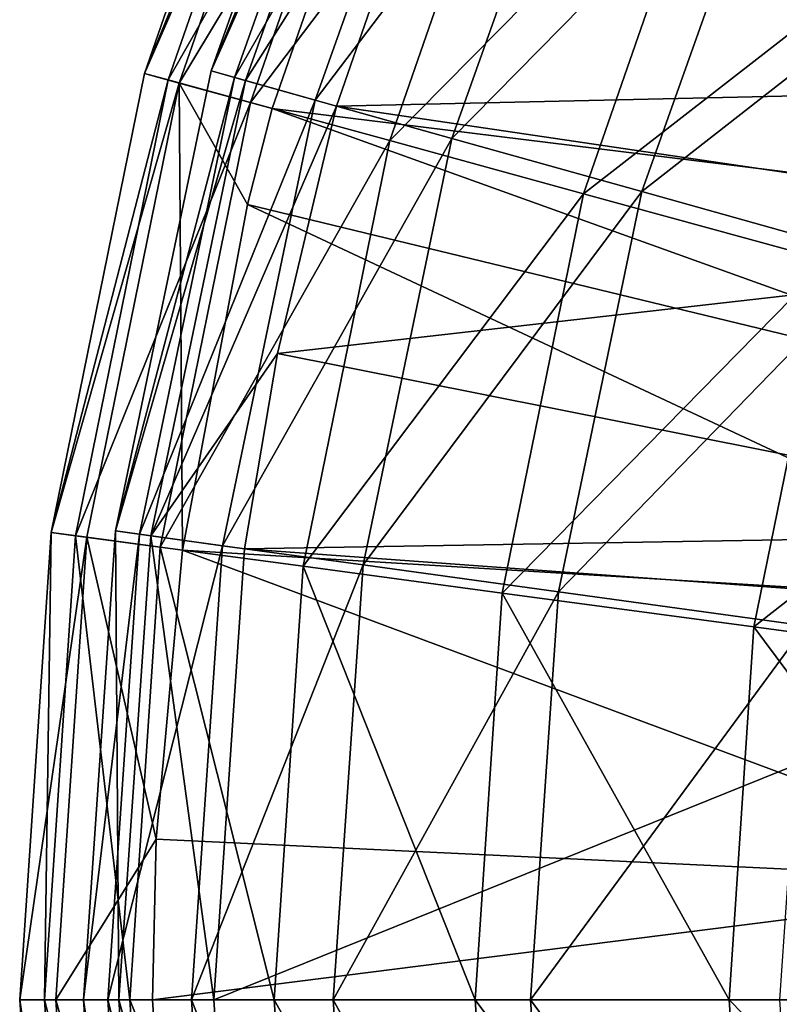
# Model space of a CAD drawing. Extents: x 1 to 221, y -110 to 110.
# Tile 44 of 85: x 1 to 25, y 0 to 31. Entities that reach past the tile are written whole.
import ezdxf

# ---------------------------------------------------------------- set-up
doc = ezdxf.new("R2010")
doc.units = 0
doc.header["$LTSCALE"] = 25.4
doc.layers.get('0').update_dxf_attribs({"color": 13, "linetype": 'CONTINUOUS'})

# ---------------------------------------------------------------- blocks, each defined once
blk = doc.blocks.new('CAMELEON-PEAR-S-8534_STL_1')
at = {"color": 254}
mesh = blk.add_polyface(dxfattribs=at)
corners = [(10.882, 42.497, 125.818), (5.018, 29.059, 111.36), (6.112, 28.759, 125.818), (9.837, 42.94, 111.36)]
mesh.append_faces([[corners[k] for k in face] for face in [(0, 1, 2), (1, 0, 3)]], dxfattribs={"vtx0": -1, "color": 254})
mesh = blk.add_polyface(dxfattribs=at)
corners = [(5.018, 29.059, 111.36), (10.553, 42.636, 96.879), (5.767, 28.854, 96.879), (9.837, 42.94, 111.36)]
mesh.append_faces([[corners[k] for k in face] for face in [(0, 1, 2), (1, 0, 3)]], dxfattribs={"vtx0": -1, "color": 254})
mesh = blk.add_polyface(dxfattribs=at)
corners = [(7.114, 29.136, 111.336), (13.072, 42.58, 125.53), (8.187, 28.835, 125.53), (12.05, 43.024, 111.336)]
mesh.append_faces([[corners[k] for k in face] for face in [(0, 1, 2), (1, 0, 3)]], dxfattribs={"vtx0": -1, "color": 254})
mesh = blk.add_polyface(dxfattribs=at)
corners = [(12.749, 42.72, 97.118), (7.114, 29.136, 111.336), (7.848, 28.93, 97.118), (12.05, 43.024, 111.336)]
mesh.append_faces([[corners[k] for k in face] for face in [(0, 1, 2), (1, 0, 3)]], dxfattribs={"vtx0": -1, "color": 254})
mesh = blk.add_polyface(dxfattribs=at)
corners = [(5.767, 28.854, 96.879), (13.015, 41.592, 82.626), (8.347, 28.147, 82.626), (10.553, 42.636, 96.879)]
mesh.append_faces([[corners[k] for k in face] for face in [(0, 1, 2), (1, 0, 3)]], dxfattribs={"vtx0": -1, "color": 254})
mesh = blk.add_polyface(dxfattribs=at)
corners = [(15.158, 41.674, 83.124), (7.848, 28.93, 97.118), (10.377, 28.221, 83.124), (12.749, 42.72, 97.118)]
mesh.append_faces([[corners[k] for k in face] for face in [(0, 1, 2), (1, 0, 3)]], dxfattribs={"vtx0": -1, "color": 254})
mesh = blk.add_polyface(dxfattribs=at)
corners = [(13.669, 41.315, 140), (6.112, 28.759, 125.818), (9.031, 27.96, 140), (10.882, 42.497, 125.818)]
mesh.append_faces([[corners[k] for k in face] for face in [(0, 1, 2), (1, 0, 3)]], dxfattribs={"vtx0": -1, "color": 254})
mesh = blk.add_polyface(dxfattribs=at)
corners = [(13.072, 42.58, 125.53), (15.105, 39.763, 139.455), (8.187, 28.835, 125.53)]
mesh.append_faces([[corners[k] for k in face] for face in [(0, 1, 2)]], dxfattribs={"color": 254})
mesh = blk.add_polyface(dxfattribs=at)
corners = [(8.347, 28.147, 82.626), (17.183, 39.825, 68.849), (12.713, 26.951, 68.849), (13.015, 41.592, 82.626)]
mesh.append_faces([[corners[k] for k in face] for face in [(0, 1, 2), (1, 0, 3)]], dxfattribs={"vtx0": -1, "color": 254})
mesh = blk.add_polyface(dxfattribs=at)
corners = [(19.235, 39.903, 69.597), (10.377, 28.221, 83.124), (14.657, 27.022, 69.597), (15.158, 41.674, 83.124)]
mesh.append_faces([[corners[k] for k in face] for face in [(0, 1, 2), (1, 0, 3)]], dxfattribs={"vtx0": -1, "color": 254})
mesh = blk.add_polyface(dxfattribs=at)
corners = [(15.797, 41.396, 139.455), (41.77, 28.718, 241.273), (15.105, 39.763, 139.455)]
mesh.append_faces([[corners[k] for k in face] for face in [(0, 1, 2)]], dxfattribs={"color": 254})
mesh = blk.add_polyface(dxfattribs=at)
corners = [(15.797, 41.396, 139.455), (44.654, 34.874, 241.273), (41.77, 28.718, 241.273)]
mesh.append_faces([[corners[k] for k in face] for face in [(0, 1, 2)]], dxfattribs={"color": 254})
mesh = blk.add_polyface(dxfattribs=at)
corners = [(13.669, 41.315, 140), (9.031, 27.96, 140), (38.095, 24.373, 241.818)]
mesh.append_faces([[corners[k] for k in face] for face in [(0, 1, 2)]], dxfattribs={"color": 254})
mesh = blk.add_polyface(dxfattribs=at)
corners = [(13.669, 41.315, 140), (38.095, 24.373, 241.818), (41.089, 31.973, 241.818)]
mesh.append_faces([[corners[k] for k in face] for face in [(0, 1, 2)]], dxfattribs={"color": 254})
mesh = blk.add_polyface(dxfattribs=at)
corners = [(24.908, 37.439, 56.773), (14.657, 27.022, 69.597), (20.613, 25.354, 56.773), (19.235, 39.903, 69.597)]
mesh.append_faces([[corners[k] for k in face] for face in [(0, 1, 2), (1, 0, 3)]], dxfattribs={"vtx0": -1, "color": 254})
mesh = blk.add_polyface(dxfattribs=at)
corners = [(15.105, 39.763, 139.455), (11.048, 28.033, 139.455), (8.187, 28.835, 125.53)]
mesh.append_faces([[corners[k] for k in face] for face in [(0, 1, 2)]], dxfattribs={"color": 254})
mesh = blk.add_polyface(dxfattribs=at)
corners = [(15.105, 39.763, 139.455), (41.77, 28.718, 241.273), (11.048, 28.033, 139.455)]
mesh.append_faces([[corners[k] for k in face] for face in [(0, 1, 2)]], dxfattribs={"color": 254})
mesh = blk.add_polyface(dxfattribs=at)
corners = [(12.713, 26.951, 68.849), (22.983, 37.365, 55.787), (18.789, 25.287, 55.787), (17.183, 39.825, 68.849)]
mesh.append_faces([[corners[k] for k in face] for face in [(0, 1, 2), (1, 0, 3)]], dxfattribs={"vtx0": -1, "color": 254})
mesh = blk.add_polyface(dxfattribs=at)
corners = [(32.079, 34.324, 44.874), (20.613, 25.354, 56.773), (28.142, 23.244, 44.874), (24.908, 37.439, 56.773)]
mesh.append_faces([[corners[k] for k in face] for face in [(0, 1, 2), (1, 0, 3)]], dxfattribs={"vtx0": -1, "color": 254})
mesh = blk.add_polyface(dxfattribs=at)
corners = [(18.789, 25.287, 55.787), (30.314, 34.257, 43.668), (26.469, 23.183, 43.668), (22.983, 37.365, 55.787)]
mesh.append_faces([[corners[k] for k in face] for face in [(0, 1, 2), (1, 0, 3)]], dxfattribs={"vtx0": -1, "color": 254})
mesh = blk.add_polyface(dxfattribs=at)
corners = [(6.112, 28.759, 125.818), (2.091, 14.66, 111.36), (3.216, 14.509, 125.818), (5.018, 29.059, 111.36)]
mesh.append_faces([[corners[k] for k in face] for face in [(0, 1, 2), (1, 0, 3)]], dxfattribs={"vtx0": -1, "color": 254})
mesh = blk.add_polyface(dxfattribs=at)
corners = [(2.091, 14.66, 111.36), (5.767, 28.854, 96.879), (2.861, 14.557, 96.879), (5.018, 29.059, 111.36)]
mesh.append_faces([[corners[k] for k in face] for face in [(0, 1, 2), (1, 0, 3)]], dxfattribs={"vtx0": -1, "color": 254})
mesh = blk.add_polyface(dxfattribs=at)
corners = [(4.115, 14.705, 111.336), (8.187, 28.835, 125.53), (5.219, 14.553, 125.53), (7.114, 29.136, 111.336)]
mesh.append_faces([[corners[k] for k in face] for face in [(0, 1, 2), (1, 0, 3)]], dxfattribs={"vtx0": -1, "color": 254})
mesh = blk.add_polyface(dxfattribs=at)
corners = [(7.848, 28.93, 97.118), (4.115, 14.705, 111.336), (4.871, 14.601, 97.118), (7.114, 29.136, 111.336)]
mesh.append_faces([[corners[k] for k in face] for face in [(0, 1, 2), (1, 0, 3)]], dxfattribs={"vtx0": -1, "color": 254})
mesh = blk.add_polyface(dxfattribs=at)
corners = [(2.861, 14.557, 96.879), (8.347, 28.147, 82.626), (5.512, 14.2, 82.626), (5.767, 28.854, 96.879)]
mesh.append_faces([[corners[k] for k in face] for face in [(0, 1, 2), (1, 0, 3)]], dxfattribs={"vtx0": -1, "color": 254})
mesh = blk.add_polyface(dxfattribs=at)
corners = [(6.112, 28.759, 125.818), (3.216, 14.509, 125.818), (6.215, 14.106, 140)]
mesh.append_faces([[corners[k] for k in face] for face in [(0, 1, 2)]], dxfattribs={"color": 254})
mesh = blk.add_polyface(dxfattribs=at)
corners = [(10.377, 28.221, 83.124), (4.871, 14.601, 97.118), (7.473, 14.243, 83.124), (7.848, 28.93, 97.118)]
mesh.append_faces([[corners[k] for k in face] for face in [(0, 1, 2), (1, 0, 3)]], dxfattribs={"vtx0": -1, "color": 254})
mesh = blk.add_polyface(dxfattribs=at)
corners = [(8.187, 28.835, 125.53), (11.048, 28.033, 139.455), (5.219, 14.553, 125.53)]
mesh.append_faces([[corners[k] for k in face] for face in [(0, 1, 2)]], dxfattribs={"color": 254})
mesh = blk.add_polyface(dxfattribs=at)
corners = [(6.112, 28.759, 125.818), (6.215, 14.106, 140), (8.254, 24.95, 140)]
mesh.append_faces([[corners[k] for k in face] for face in [(0, 1, 2)]], dxfattribs={"color": 254})
mesh = blk.add_polyface(dxfattribs=at)
corners = [(6.112, 28.759, 125.818), (8.254, 24.95, 140), (9.031, 27.96, 140)]
mesh.append_faces([[corners[k] for k in face] for face in [(0, 1, 2)]], dxfattribs={"color": 254})
mesh = blk.add_polyface(dxfattribs=at)
corners = [(41.77, 28.718, 241.273), (39.92, 23.764, 241.273), (11.048, 28.033, 139.455)]
mesh.append_faces([[corners[k] for k in face] for face in [(0, 1, 2)]], dxfattribs={"color": 254})
mesh = blk.add_polyface(dxfattribs=at)
corners = [(5.512, 14.2, 82.626), (12.713, 26.951, 68.849), (9.998, 13.597, 68.849), (8.347, 28.147, 82.626)]
mesh.append_faces([[corners[k] for k in face] for face in [(0, 1, 2), (1, 0, 3)]], dxfattribs={"vtx0": -1, "color": 254})
mesh = blk.add_polyface(dxfattribs=at)
corners = [(14.657, 27.022, 69.597), (7.473, 14.243, 83.124), (11.876, 13.638, 69.597), (10.377, 28.221, 83.124)]
mesh.append_faces([[corners[k] for k in face] for face in [(0, 1, 2), (1, 0, 3)]], dxfattribs={"vtx0": -1, "color": 254})
mesh = blk.add_polyface(dxfattribs=at)
corners = [(11.048, 28.033, 139.455), (9.192, 20.271, 139.455), (5.219, 14.553, 125.53)]
mesh.append_faces([[corners[k] for k in face] for face in [(0, 1, 2)]], dxfattribs={"color": 254})
mesh = blk.add_polyface(dxfattribs=at)
corners = [(9.031, 27.96, 140), (8.254, 24.95, 140), (36.303, 18.146, 241.818)]
mesh.append_faces([[corners[k] for k in face] for face in [(0, 1, 2)]], dxfattribs={"color": 254})
mesh = blk.add_polyface(dxfattribs=at)
corners = [(9.031, 27.96, 140), (36.303, 18.146, 241.818), (38.095, 24.373, 241.818)]
mesh.append_faces([[corners[k] for k in face] for face in [(0, 1, 2)]], dxfattribs={"color": 254})
mesh = blk.add_polyface(dxfattribs=at)
corners = [(11.048, 28.033, 139.455), (39.92, 23.764, 241.273), (9.192, 20.271, 139.455)]
mesh.append_faces([[corners[k] for k in face] for face in [(0, 1, 2)]], dxfattribs={"color": 254})
mesh = blk.add_polyface(dxfattribs=at)
corners = [(9.998, 13.597, 68.849), (18.789, 25.287, 55.787), (16.242, 12.757, 55.787), (12.713, 26.951, 68.849)]
mesh.append_faces([[corners[k] for k in face] for face in [(0, 1, 2), (1, 0, 3)]], dxfattribs={"vtx0": -1, "color": 254})
mesh = blk.add_polyface(dxfattribs=at)
corners = [(20.613, 25.354, 56.773), (11.876, 13.638, 69.597), (18.004, 12.796, 56.773), (14.657, 27.022, 69.597)]
mesh.append_faces([[corners[k] for k in face] for face in [(0, 1, 2), (1, 0, 3)]], dxfattribs={"vtx0": -1, "color": 254})
mesh = blk.add_polyface(dxfattribs=at)
corners = [(28.142, 23.244, 44.874), (18.004, 12.796, 56.773), (25.749, 11.731, 44.874), (20.613, 25.354, 56.773)]
mesh.append_faces([[corners[k] for k in face] for face in [(0, 1, 2), (1, 0, 3)]], dxfattribs={"vtx0": -1, "color": 254})
mesh = blk.add_polyface(dxfattribs=at)
corners = [(16.242, 12.757, 55.787), (26.469, 23.183, 43.668), (24.134, 11.696, 43.668), (18.789, 25.287, 55.787)]
mesh.append_faces([[corners[k] for k in face] for face in [(0, 1, 2), (1, 0, 3)]], dxfattribs={"vtx0": -1, "color": 254})
mesh = blk.add_polyface(dxfattribs=at)
corners = [(8.254, 24.95, 140), (6.215, 14.106, 140), (35.13, 12.346, 241.818)]
mesh.append_faces([[corners[k] for k in face] for face in [(0, 1, 2)]], dxfattribs={"color": 254})
mesh = blk.add_polyface(dxfattribs=at)
corners = [(8.254, 24.95, 140), (35.13, 12.346, 241.818), (36.303, 18.146, 241.818)]
mesh.append_faces([[corners[k] for k in face] for face in [(0, 1, 2)]], dxfattribs={"color": 254})
mesh = blk.add_polyface(dxfattribs=at)
corners = [(39.92, 23.764, 241.273), (37.5, 14.64, 241.273), (9.192, 20.271, 139.455)]
mesh.append_faces([[corners[k] for k in face] for face in [(0, 1, 2)]], dxfattribs={"color": 254})
mesh = blk.add_polyface(dxfattribs=at)
corners = [(24.134, 11.696, 43.668), (35.621, 20.676, 32.701), (33.538, 10.431, 32.701), (26.469, 23.183, 43.668)]
mesh.append_faces([[corners[k] for k in face] for face in [(0, 1, 2), (1, 0, 3)]], dxfattribs={"vtx0": -1, "color": 254})
mesh = blk.add_polyface(dxfattribs=at)
corners = [(9.192, 20.271, 139.455), (8.163, 14.149, 139.455), (5.219, 14.553, 125.53)]
mesh.append_faces([[corners[k] for k in face] for face in [(0, 1, 2)]], dxfattribs={"color": 254})
mesh = blk.add_polyface(dxfattribs=at)
corners = [(9.192, 20.271, 139.455), (37.5, 14.64, 241.273), (8.163, 14.149, 139.455)]
mesh.append_faces([[corners[k] for k in face] for face in [(0, 1, 2)]], dxfattribs={"color": 254})
mesh = blk.add_polyface(dxfattribs=at)
corners = [(3.216, 14.509, 125.818), (1.109, 0, 111.36), (2.244, 0, 125.818), (2.091, 14.66, 111.36)]
mesh.append_faces([[corners[k] for k in face] for face in [(0, 1, 2), (1, 0, 3)]], dxfattribs={"vtx0": -1, "color": 254})
mesh = blk.add_polyface(dxfattribs=at)
corners = [(2.091, 14.66, 111.36), (1.886, 0, 96.879), (1.109, 0, 111.36), (2.861, 14.557, 96.879)]
mesh.append_faces([[corners[k] for k in face] for face in [(0, 1, 2), (1, 0, 3)]], dxfattribs={"vtx0": -1, "color": 254})
mesh = blk.add_polyface(dxfattribs=at)
corners = [(2.861, 14.557, 96.879), (4.561, 0, 82.626), (1.886, 0, 96.879), (5.512, 14.2, 82.626)]
mesh.append_faces([[corners[k] for k in face] for face in [(0, 1, 2), (1, 0, 3)]], dxfattribs={"vtx0": -1, "color": 254})
mesh = blk.add_polyface(dxfattribs=at)
corners = [(4.115, 14.705, 111.336), (4.223, 0, 125.53), (3.109, 0, 111.336), (5.219, 14.553, 125.53)]
mesh.append_faces([[corners[k] for k in face] for face in [(0, 1, 2), (1, 0, 3)]], dxfattribs={"vtx0": -1, "color": 254})
mesh = blk.add_polyface(dxfattribs=at)
corners = [(4.871, 14.601, 97.118), (3.109, 0, 111.336), (3.872, 0, 97.118), (4.115, 14.705, 111.336)]
mesh.append_faces([[corners[k] for k in face] for face in [(0, 1, 2), (1, 0, 3)]], dxfattribs={"vtx0": -1, "color": 254})
mesh = blk.add_polyface(dxfattribs=at)
corners = [(7.473, 14.243, 83.124), (3.872, 0, 97.118), (6.499, 0, 83.124), (4.871, 14.601, 97.118)]
mesh.append_faces([[corners[k] for k in face] for face in [(0, 1, 2), (1, 0, 3)]], dxfattribs={"vtx0": -1, "color": 254})
mesh = blk.add_polyface(dxfattribs=at)
corners = [(5.219, 14.553, 125.53), (7.195, 0, 139.455), (4.223, 0, 125.53), (8.163, 14.149, 139.455)]
mesh.append_faces([[corners[k] for k in face] for face in [(0, 1, 2), (1, 0, 3)]], dxfattribs={"vtx0": -1, "color": 254})
mesh = blk.add_polyface(dxfattribs=at)
corners = [(37.5, 14.64, 241.273), (37.03, 12.038, 241.273), (8.163, 14.149, 139.455)]
mesh.append_faces([[corners[k] for k in face] for face in [(0, 1, 2)]], dxfattribs={"color": 254})
mesh = blk.add_polyface(dxfattribs=at)
corners = [(3.216, 14.509, 125.818), (2.244, 0, 125.818), (5.391, 5.036, 140)]
mesh.append_faces([[corners[k] for k in face] for face in [(0, 1, 2)]], dxfattribs={"color": 254})
mesh = blk.add_polyface(dxfattribs=at)
corners = [(3.216, 14.509, 125.818), (5.391, 5.036, 140), (6.215, 14.106, 140)]
mesh.append_faces([[corners[k] for k in face] for face in [(0, 1, 2)]], dxfattribs={"color": 254})
mesh = blk.add_polyface(dxfattribs=at)
corners = [(11.876, 13.638, 69.597), (6.499, 0, 83.124), (10.943, 0, 69.597), (7.473, 14.243, 83.124)]
mesh.append_faces([[corners[k] for k in face] for face in [(0, 1, 2), (1, 0, 3)]], dxfattribs={"vtx0": -1, "color": 254})
mesh = blk.add_polyface(dxfattribs=at)
corners = [(5.512, 14.2, 82.626), (9.088, 0, 68.849), (4.561, 0, 82.626), (9.998, 13.597, 68.849)]
mesh.append_faces([[corners[k] for k in face] for face in [(0, 1, 2), (1, 0, 3)]], dxfattribs={"vtx0": -1, "color": 254})
mesh = blk.add_polyface(dxfattribs=at)
corners = [(6.215, 14.106, 140), (5.391, 5.036, 140), (34.221, 3.662, 241.818)]
mesh.append_faces([[corners[k] for k in face] for face in [(0, 1, 2)]], dxfattribs={"color": 254})
mesh = blk.add_polyface(dxfattribs=at)
corners = [(6.215, 14.106, 140), (34.221, 3.662, 241.818), (35.13, 12.346, 241.818)]
mesh.append_faces([[corners[k] for k in face] for face in [(0, 1, 2)]], dxfattribs={"color": 254})
mesh = blk.add_polyface(dxfattribs=at)
corners = [(8.163, 14.149, 139.455), (37.03, 12.038, 241.273), (7.195, 0, 139.455)]
mesh.append_faces([[corners[k] for k in face] for face in [(0, 1, 2)]], dxfattribs={"color": 254})
mesh = blk.add_polyface(dxfattribs=at)
corners = [(9.998, 13.597, 68.849), (15.388, 0, 55.787), (9.088, 0, 68.849), (16.242, 12.757, 55.787)]
mesh.append_faces([[corners[k] for k in face] for face in [(0, 1, 2), (1, 0, 3)]], dxfattribs={"vtx0": -1, "color": 254})
mesh = blk.add_polyface(dxfattribs=at)
corners = [(18.004, 12.796, 56.773), (10.943, 0, 69.597), (17.128, 0, 56.773), (11.876, 13.638, 69.597)]
mesh.append_faces([[corners[k] for k in face] for face in [(0, 1, 2), (1, 0, 3)]], dxfattribs={"vtx0": -1, "color": 254})
mesh = blk.add_polyface(dxfattribs=at)
corners = [(16.242, 12.757, 55.787), (23.351, 0, 43.668), (15.388, 0, 55.787), (24.134, 11.696, 43.668)]
mesh.append_faces([[corners[k] for k in face] for face in [(0, 1, 2), (1, 0, 3)]], dxfattribs={"vtx0": -1, "color": 254})
mesh = blk.add_polyface(dxfattribs=at)
corners = [(25.749, 11.731, 44.874), (17.128, 0, 56.773), (24.947, 0, 44.874), (18.004, 12.796, 56.773)]
mesh.append_faces([[corners[k] for k in face] for face in [(0, 1, 2), (1, 0, 3)]], dxfattribs={"vtx0": -1, "color": 254})
mesh = blk.add_polyface(dxfattribs=at)
corners = [(37.03, 12.038, 241.273), (36.058, 0, 241.273), (7.195, 0, 139.455)]
mesh.append_faces([[corners[k] for k in face] for face in [(0, 1, 2)]], dxfattribs={"color": 254})
mesh = blk.add_polyface(dxfattribs=at)
corners = [(24.134, 11.696, 43.668), (32.84, 0, 32.701), (23.351, 0, 43.668), (33.538, 10.431, 32.701)]
mesh.append_faces([[corners[k] for k in face] for face in [(0, 1, 2), (1, 0, 3)]], dxfattribs={"vtx0": -1, "color": 254})
mesh = blk.add_polyface(dxfattribs=at)
corners = [(5.391, 5.036, 140), (2.244, 0, 125.818), (5.271, 0, 140)]
mesh.append_faces([[corners[k] for k in face] for face in [(0, 1, 2)]], dxfattribs={"color": 254})
mesh = blk.add_polyface(dxfattribs=at)
corners = [(34.221, 3.662, 241.818), (5.271, 0, 140), (34.134, 0, 241.818), (5.391, 5.036, 140)]
mesh.append_faces([[corners[k] for k in face] for face in [(0, 1, 2), (1, 0, 3)]], dxfattribs={"vtx0": -1, "color": 254})
mesh = blk.add_polyface(dxfattribs=at)
corners = [(3.216, -14.509, 125.818), (1.109, 0, 111.36), (2.091, -14.66, 111.36), (2.244, 0, 125.818)]
mesh.append_faces([[corners[k] for k in face] for face in [(0, 1, 2), (1, 0, 3)]], dxfattribs={"vtx0": -1, "color": 254})
mesh = blk.add_polyface(dxfattribs=at)
corners = [(1.109, 0, 111.36), (2.861, -14.557, 96.879), (2.091, -14.66, 111.36), (1.886, 0, 96.879)]
mesh.append_faces([[corners[k] for k in face] for face in [(0, 1, 2), (1, 0, 3)]], dxfattribs={"vtx0": -1, "color": 254})
mesh = blk.add_polyface(dxfattribs=at)
corners = [(1.886, 0, 96.879), (5.512, -14.2, 82.626), (2.861, -14.557, 96.879), (4.561, 0, 82.626)]
mesh.append_faces([[corners[k] for k in face] for face in [(0, 1, 2), (1, 0, 3)]], dxfattribs={"vtx0": -1, "color": 254})
mesh = blk.add_polyface(dxfattribs=at)
corners = [(6.215, -14.106, 140), (2.244, 0, 125.818), (3.216, -14.509, 125.818), (5.271, 0, 140)]
mesh.append_faces([[corners[k] for k in face] for face in [(0, 1, 2), (1, 0, 3)]], dxfattribs={"vtx0": -1, "color": 254})
mesh = blk.add_polyface(dxfattribs=at)
corners = [(3.109, 0, 111.336), (5.219, -14.553, 125.53), (4.115, -14.705, 111.336), (4.223, 0, 125.53)]
mesh.append_faces([[corners[k] for k in face] for face in [(0, 1, 2), (1, 0, 3)]], dxfattribs={"vtx0": -1, "color": 254})
mesh = blk.add_polyface(dxfattribs=at)
corners = [(4.871, -14.601, 97.118), (3.109, 0, 111.336), (4.115, -14.705, 111.336), (3.872, 0, 97.118)]
mesh.append_faces([[corners[k] for k in face] for face in [(0, 1, 2), (1, 0, 3)]], dxfattribs={"vtx0": -1, "color": 254})
mesh = blk.add_polyface(dxfattribs=at)
corners = [(7.473, -14.243, 83.124), (3.872, 0, 97.118), (4.871, -14.601, 97.118), (6.499, 0, 83.124)]
mesh.append_faces([[corners[k] for k in face] for face in [(0, 1, 2), (1, 0, 3)]], dxfattribs={"vtx0": -1, "color": 254})
mesh = blk.add_polyface(dxfattribs=at)
corners = [(4.223, 0, 125.53), (8.163, -14.149, 139.455), (5.219, -14.553, 125.53), (7.195, 0, 139.455)]
mesh.append_faces([[corners[k] for k in face] for face in [(0, 1, 2), (1, 0, 3)]], dxfattribs={"vtx0": -1, "color": 254})
mesh = blk.add_polyface(dxfattribs=at)
corners = [(4.561, 0, 82.626), (9.998, -13.597, 68.849), (5.512, -14.2, 82.626), (9.088, 0, 68.849)]
mesh.append_faces([[corners[k] for k in face] for face in [(0, 1, 2), (1, 0, 3)]], dxfattribs={"vtx0": -1, "color": 254})
mesh = blk.add_polyface(dxfattribs=at)
corners = [(5.271, 0, 140), (6.215, -14.106, 140), (34.134, 0, 241.818)]
mesh.append_faces([[corners[k] for k in face] for face in [(0, 1, 2)]], dxfattribs={"color": 254})
mesh = blk.add_polyface(dxfattribs=at)
corners = [(11.876, -13.638, 69.597), (6.499, 0, 83.124), (7.473, -14.243, 83.124), (10.943, 0, 69.597)]
mesh.append_faces([[corners[k] for k in face] for face in [(0, 1, 2), (1, 0, 3)]], dxfattribs={"vtx0": -1, "color": 254})
mesh = blk.add_polyface(dxfattribs=at)
corners = [(7.195, 0, 139.455), (36.058, 0, 241.273), (8.163, -14.149, 139.455)]
mesh.append_faces([[corners[k] for k in face] for face in [(0, 1, 2)]], dxfattribs={"color": 254})
mesh = blk.add_polyface(dxfattribs=at)
corners = [(9.088, 0, 68.849), (16.242, -12.757, 55.787), (9.998, -13.597, 68.849), (15.388, 0, 55.787)]
mesh.append_faces([[corners[k] for k in face] for face in [(0, 1, 2), (1, 0, 3)]], dxfattribs={"vtx0": -1, "color": 254})
mesh = blk.add_polyface(dxfattribs=at)
corners = [(18.004, -12.796, 56.773), (10.943, 0, 69.597), (11.876, -13.638, 69.597), (17.128, 0, 56.773)]
mesh.append_faces([[corners[k] for k in face] for face in [(0, 1, 2), (1, 0, 3)]], dxfattribs={"vtx0": -1, "color": 254})
mesh = blk.add_polyface(dxfattribs=at)
corners = [(15.388, 0, 55.787), (24.134, -11.696, 43.668), (16.242, -12.757, 55.787), (23.351, 0, 43.668)]
mesh.append_faces([[corners[k] for k in face] for face in [(0, 1, 2), (1, 0, 3)]], dxfattribs={"vtx0": -1, "color": 254})
mesh = blk.add_polyface(dxfattribs=at)
corners = [(25.749, -11.731, 44.874), (17.128, 0, 56.773), (18.004, -12.796, 56.773), (24.947, 0, 44.874)]
mesh.append_faces([[corners[k] for k in face] for face in [(0, 1, 2), (1, 0, 3)]], dxfattribs={"vtx0": -1, "color": 254})
mesh = blk.add_polyface(dxfattribs=at)
corners = [(23.351, 0, 43.668), (33.538, -10.431, 32.701), (24.134, -11.696, 43.668), (32.84, 0, 32.701)]
mesh.append_faces([[corners[k] for k in face] for face in [(0, 1, 2), (1, 0, 3)]], dxfattribs={"vtx0": -1, "color": 254})
mesh = blk.add_polyface(dxfattribs=at)
corners = [(34.134, 0, 241.818), (6.215, -14.106, 140), (34.917, -10.954, 241.818)]
mesh.append_faces([[corners[k] for k in face] for face in [(0, 1, 2)]], dxfattribs={"color": 254})
mesh = blk.add_polyface(dxfattribs=at)
corners = [(36.058, 0, 241.273), (37.03, -12.038, 241.273), (8.163, -14.149, 139.455)]
mesh.append_faces([[corners[k] for k in face] for face in [(0, 1, 2)]], dxfattribs={"color": 254})

msp = doc.modelspace()

# ---------------------------------------------------------------- block references
at = {"color": 0}
msp.add_blockref('CAMELEON-PEAR-S-8534_STL_1', (0, 0), dxfattribs=at)

doc.saveas('drawing.dxf')
